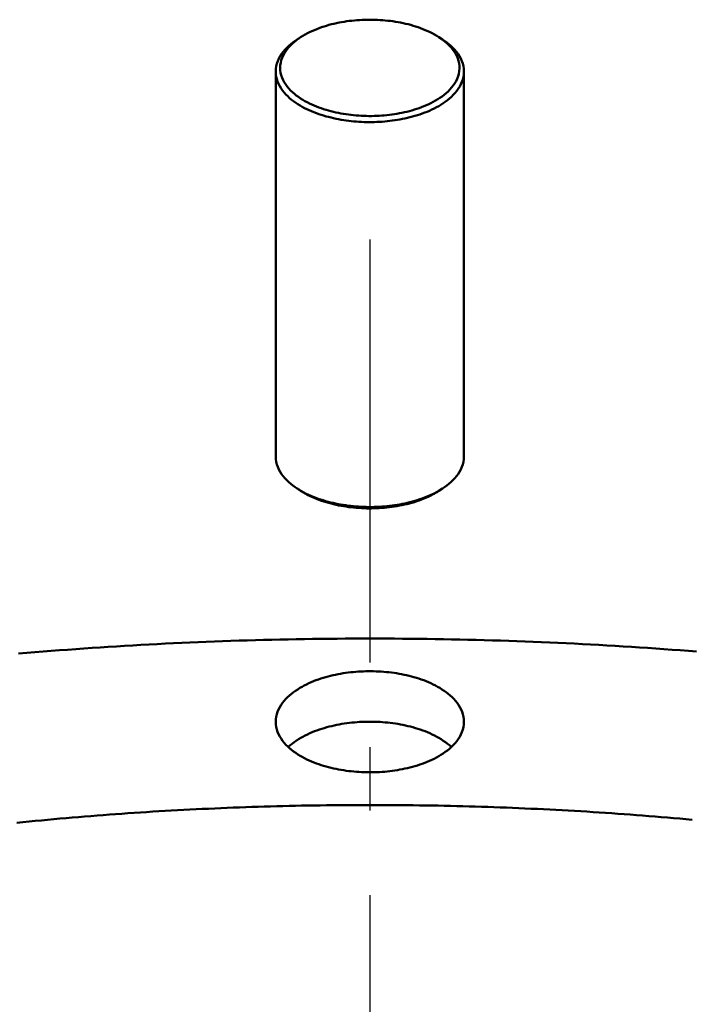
# Model space of a CAD drawing. Header units: millimetres. Extents: x 0 to 841, y 0 to 594.
# Tile 23 of 38: x 319 to 351, y 418 to 464. Entities that reach past the tile are written whole.
import ezdxf

# ---------------------------------------------------------------- set-up
doc = ezdxf.new("R2010")
doc.units = ezdxf.units.MM
doc.linetypes.add('EJE', pattern=[31, 20, -4, 3, -4])
doc.layers.add('EJE', color=7, linetype='EJE', lineweight=25)
doc.layers.add('VIS', color=7, linetype='CONTINUOUS', lineweight=50)

msp = doc.modelspace()

# ---------------------------------------------------------------- linework, layer by layer
at = {"layer": 'EJE'}
msp.add_line((335.5, 454.073), (335.5, 184.27), dxfattribs=at)
at = {"layer": 'VIS'}
for points in [[(338.77, 463.633), (338.667, 463.698), (338.561, 463.759), (338.454, 463.817), (338.345, 463.872), (338.235, 463.924), (338.123, 463.973), (338.01, 464.019), (337.896, 464.062), (337.781, 464.103), (337.665, 464.141), (337.548, 464.177), (337.431, 464.211), (337.313, 464.242), (337.194, 464.271), (337.075, 464.297), (336.956, 464.322), (336.836, 464.345), (336.715, 464.365), (336.595, 464.383), (336.474, 464.4), (336.353, 464.414), (336.231, 464.426), (336.11, 464.437), (335.988, 464.445), (335.866, 464.452), (335.744, 464.457), (335.622, 464.459), (335.5, 464.46), (335.378, 464.459), (335.256, 464.457), (335.134, 464.452), (335.012, 464.445), (334.89, 464.437), (334.769, 464.426), (334.647, 464.414), (334.526, 464.4), (334.405, 464.383), (334.285, 464.365), (334.164, 464.345), (334.044, 464.322), (333.925, 464.297), (333.806, 464.271), (333.687, 464.242), (333.569, 464.211), (333.452, 464.177), (333.335, 464.141), (333.219, 464.103), (333.104, 464.062), (332.99, 464.019), (332.877, 463.973), (332.765, 463.924), (332.655, 463.872), (332.546, 463.817), (332.439, 463.759), (332.333, 463.698), (332.23, 463.633)], [(332.23, 463.633), (332.13, 463.565), (332.032, 463.494), (331.938, 463.418), (331.846, 463.339), (331.759, 463.255), (331.676, 463.167), (331.598, 463.075), (331.526, 462.978), (331.461, 462.876), (331.403, 462.77), (331.354, 462.66), (331.314, 462.546), (331.285, 462.429), (331.267, 462.309), (331.26, 462.189), (331.266, 462.068), (331.283, 461.948), (331.312, 461.831), (331.351, 461.717), (331.399, 461.606), (331.457, 461.5), (331.522, 461.398), (331.593, 461.3), (331.671, 461.207), (331.753, 461.119), (331.84, 461.035), (331.931, 460.956), (332.025, 460.88), (332.123, 460.808), (332.222, 460.74), (332.325, 460.676), (332.429, 460.615), (332.535, 460.557), (332.643, 460.502), (332.752, 460.451), (332.863, 460.402), (332.974, 460.356), (333.087, 460.312), (333.201, 460.272), (333.316, 460.233), (333.431, 460.197), (333.547, 460.164), (333.664, 460.133), (333.781, 460.103), (333.899, 460.076), (334.017, 460.052), (334.136, 460.029), (334.255, 460.008), (334.374, 459.99), (334.494, 459.973), (334.614, 459.958), (334.734, 459.945), (334.855, 459.934), (334.975, 459.925), (335.096, 459.918), (335.217, 459.913), (335.337, 459.91), (335.458, 459.908), (335.579, 459.908), (335.7, 459.91), (335.821, 459.914), (335.941, 459.92), (336.062, 459.928), (336.183, 459.938), (336.303, 459.949), (336.423, 459.963), (336.543, 459.978), (336.662, 459.995), (336.782, 460.014), (336.901, 460.036), (337.019, 460.059), (337.137, 460.085), (337.255, 460.112), (337.372, 460.142), (337.489, 460.174), (337.605, 460.208), (337.72, 460.245), (337.834, 460.284), (337.948, 460.326), (338.06, 460.37), (338.172, 460.417), (338.282, 460.466), (338.391, 460.519), (338.498, 460.575)], [(332.23, 463.633), (332.068, 463.528)], [(332.151, 463.58), (332.137, 463.572), (332.123, 463.563), (332.11, 463.554), (332.096, 463.545), (332.082, 463.537), (332.068, 463.528)], [(338.498, 460.575), (338.606, 460.635), (338.712, 460.698), (338.815, 460.765), (338.916, 460.836), (339.014, 460.911), (339.109, 460.99), (339.201, 461.073), (339.287, 461.161), (339.369, 461.254), (339.445, 461.351), (339.515, 461.453), (339.577, 461.559), (339.63, 461.671), (339.674, 461.786), (339.708, 461.905), (339.729, 462.026), (339.739, 462.149), (339.736, 462.273), (339.721, 462.395), (339.694, 462.516), (339.656, 462.633), (339.608, 462.747), (339.551, 462.856), (339.485, 462.961), (339.413, 463.061), (339.334, 463.156), (339.25, 463.246), (339.161, 463.332), (339.068, 463.413), (338.972, 463.49), (338.873, 463.564), (338.77, 463.633)], [(338.77, 463.633), (338.932, 463.528)], [(338.932, 463.528), (338.918, 463.537), (338.904, 463.545), (338.89, 463.554), (338.877, 463.563), (338.863, 463.572), (338.849, 463.58)], [(332.068, 463.528), (331.963, 463.456), (331.86, 463.381), (331.761, 463.302), (331.665, 463.219), (331.573, 463.131), (331.486, 463.038), (331.405, 462.941), (331.329, 462.839), (331.26, 462.732), (331.2, 462.62), (331.148, 462.504), (331.106, 462.384), (331.076, 462.26), (331.057, 462.134), (331.051, 462.008)], [(339.949, 462.008), (339.943, 462.134), (339.924, 462.26), (339.894, 462.384), (339.852, 462.504), (339.8, 462.62), (339.74, 462.732), (339.671, 462.839), (339.595, 462.941), (339.514, 463.038), (339.427, 463.131), (339.335, 463.219), (339.239, 463.302), (339.14, 463.381), (339.037, 463.456), (338.932, 463.528)], [(331.051, 462.008), (331.057, 461.886), (331.074, 461.766), (331.102, 461.648), (331.14, 461.533), (331.187, 461.421), (331.243, 461.313), (331.307, 461.209), (331.377, 461.11), (331.453, 461.015), (331.534, 460.925), (331.62, 460.839), (331.709, 460.757), (331.803, 460.679), (331.899, 460.605), (331.998, 460.535), (332.099, 460.468), (332.203, 460.404), (332.308, 460.344), (332.415, 460.286), (332.524, 460.232), (332.634, 460.181), (332.745, 460.132), (332.858, 460.086), (332.971, 460.042), (333.085, 460.001), (333.201, 459.963), (333.316, 459.926), (333.433, 459.892), (333.55, 459.861), (333.668, 459.831), (333.786, 459.803), (333.905, 459.778), (334.024, 459.754), (334.144, 459.733), (334.264, 459.713), (334.384, 459.695), (334.504, 459.68), (334.625, 459.666), (334.746, 459.653), (334.867, 459.643), (334.988, 459.635), (335.109, 459.628), (335.231, 459.623), (335.352, 459.62), (335.474, 459.619), (335.595, 459.619), (335.717, 459.622), (335.838, 459.626), (335.959, 459.632), (336.081, 459.639), (336.202, 459.649), (336.323, 459.66), (336.444, 459.673), (336.564, 459.688), (336.684, 459.705), (336.804, 459.724), (336.924, 459.745), (337.043, 459.767), (337.162, 459.792), (337.281, 459.819), (337.399, 459.847), (337.516, 459.878), (337.633, 459.911), (337.75, 459.947), (337.865, 459.984), (337.98, 460.024), (338.094, 460.067), (338.206, 460.112), (338.318, 460.159), (338.429, 460.21), (338.538, 460.263), (338.646, 460.319)], [(331.051, 462.008), (331.051, 443.815)], [(338.646, 460.319), (338.755, 460.379), (338.861, 460.443), (338.966, 460.51), (339.068, 460.581), (339.168, 460.656), (339.264, 460.734), (339.357, 460.817), (339.446, 460.904), (339.53, 460.996), (339.609, 461.092), (339.682, 461.192), (339.748, 461.298), (339.806, 461.408), (339.856, 461.522), (339.896, 461.639), (339.925, 461.76), (339.943, 461.883), (339.949, 462.008)], [(339.949, 462.008), (339.949, 443.815)], [(331.051, 443.815), (331.057, 443.688), (331.076, 443.562), (331.106, 443.439), (331.148, 443.319), (331.2, 443.202), (331.26, 443.091), (331.329, 442.984), (331.405, 442.882), (331.486, 442.784), (331.573, 442.692), (331.665, 442.604), (331.761, 442.52), (331.86, 442.441), (331.963, 442.366), (332.068, 442.295)], [(338.932, 442.295), (339.037, 442.366), (339.14, 442.441), (339.239, 442.52), (339.335, 442.604), (339.427, 442.692), (339.514, 442.784), (339.595, 442.882), (339.671, 442.984), (339.74, 443.091), (339.8, 443.202), (339.852, 443.319), (339.894, 443.439), (339.924, 443.562), (339.943, 443.688), (339.949, 443.815)], [(332.068, 442.295), (332.172, 442.23), (332.277, 442.168), (332.384, 442.11), (332.493, 442.054), (332.603, 442.002), (332.715, 441.952), (332.828, 441.905), (332.942, 441.861), (333.056, 441.819), (333.172, 441.779), (333.288, 441.742), (333.405, 441.707), (333.523, 441.675), (333.641, 441.644), (333.76, 441.616), (333.879, 441.59), (333.999, 441.566), (334.119, 441.544), (334.24, 441.524), (334.361, 441.506), (334.482, 441.489), (334.603, 441.475), (334.724, 441.463), (334.846, 441.452), (334.968, 441.443), (335.09, 441.436), (335.212, 441.431), (335.334, 441.428), (335.456, 441.426), (335.578, 441.426), (335.7, 441.428), (335.822, 441.432), (335.944, 441.438), (336.066, 441.445), (336.188, 441.455), (336.31, 441.466), (336.431, 441.479), (336.552, 441.494), (336.673, 441.511), (336.794, 441.529), (336.914, 441.55), (337.034, 441.573), (337.154, 441.597), (337.273, 441.624), (337.392, 441.653), (337.51, 441.684), (337.628, 441.717), (337.745, 441.752), (337.861, 441.79), (337.976, 441.83), (338.091, 441.873), (338.204, 441.918), (338.316, 441.966), (338.428, 442.016), (338.538, 442.069), (338.646, 442.126)], [(332.23, 442.189), (332.068, 442.295)], [(332.151, 442.242), (332.164, 442.233), (332.177, 442.224), (332.19, 442.215), (332.203, 442.207), (332.217, 442.198), (332.23, 442.189)], [(332.23, 442.189), (332.332, 442.125), (332.436, 442.065), (332.542, 442.007), (332.65, 441.953), (332.759, 441.901), (332.87, 441.853), (332.982, 441.807), (333.094, 441.764), (333.208, 441.723), (333.322, 441.685), (333.438, 441.649), (333.554, 441.616), (333.67, 441.585), (333.787, 441.556), (333.905, 441.529), (334.023, 441.504), (334.142, 441.482), (334.261, 441.461), (334.38, 441.443), (334.5, 441.426), (334.619, 441.411), (334.739, 441.399), (334.86, 441.388), (334.98, 441.379), (335.101, 441.372), (335.221, 441.367), (335.342, 441.363), (335.462, 441.362), (335.583, 441.362), (335.704, 441.364), (335.824, 441.368), (335.945, 441.374), (336.065, 441.382), (336.186, 441.392), (336.306, 441.403), (336.426, 441.417), (336.546, 441.432), (336.665, 441.449), (336.784, 441.469), (336.903, 441.49), (337.021, 441.513), (337.139, 441.539), (337.257, 441.566), (337.374, 441.596), (337.49, 441.628), (337.606, 441.662), (337.721, 441.699), (337.835, 441.738), (337.948, 441.78), (338.061, 441.824), (338.172, 441.871), (338.282, 441.92), (338.391, 441.973), (338.498, 442.029)], [(338.498, 442.029), (338.544, 442.054), (338.59, 442.08), (338.636, 442.106), (338.681, 442.133), (338.726, 442.161), (338.77, 442.189)], [(338.646, 442.126), (338.695, 442.152), (338.743, 442.179), (338.791, 442.207), (338.838, 442.236), (338.885, 442.265), (338.932, 442.295)], [(338.77, 442.189), (338.932, 442.295)], [(338.77, 442.189), (338.783, 442.198), (338.797, 442.207), (338.81, 442.215), (338.823, 442.224), (338.836, 442.233), (338.849, 442.242)], [(350.948, 434.593), (350.563, 434.623), (350.178, 434.653), (349.792, 434.682), (349.406, 434.71), (349.021, 434.737), (348.635, 434.764), (348.249, 434.79), (347.864, 434.815), (347.478, 434.839), (347.092, 434.863), (346.706, 434.885), (346.32, 434.907), (345.934, 434.928), (345.548, 434.949), (345.162, 434.968), (344.775, 434.987), (344.389, 435.005), (344.003, 435.022), (343.617, 435.039), (343.23, 435.055), (342.844, 435.07), (342.458, 435.084), (342.071, 435.097), (341.685, 435.11), (341.298, 435.122), (340.912, 435.133), (340.526, 435.143), (340.139, 435.153), (339.752, 435.162), (339.366, 435.17), (338.979, 435.177), (338.593, 435.184), (338.206, 435.189), (337.82, 435.194), (337.433, 435.199), (337.046, 435.202), (336.66, 435.205), (336.273, 435.207), (335.887, 435.208), (335.5, 435.208), (335.113, 435.208), (334.727, 435.207), (334.34, 435.205), (333.954, 435.202), (333.567, 435.199), (333.18, 435.194), (332.794, 435.189), (332.407, 435.184), (332.021, 435.177), (331.634, 435.17), (331.248, 435.162), (330.861, 435.153), (330.474, 435.143), (330.088, 435.133), (329.702, 435.122), (329.315, 435.11), (328.929, 435.097), (328.542, 435.084), (328.156, 435.07), (327.77, 435.055), (327.383, 435.039), (326.997, 435.022), (326.611, 435.005), (326.225, 434.987), (325.838, 434.968), (325.452, 434.949), (325.066, 434.928), (324.68, 434.907), (324.294, 434.885), (323.908, 434.863), (323.522, 434.839), (323.136, 434.815), (322.751, 434.79), (322.365, 434.764), (321.979, 434.737), (321.594, 434.71), (321.208, 434.682), (320.822, 434.653), (320.437, 434.623), (320.052, 434.593), (319.666, 434.562), (319.281, 434.529), (318.896, 434.497)], [(331.051, 431.274), (331.057, 431.394), (331.074, 431.514), (331.101, 431.631), (331.139, 431.746), (331.186, 431.857), (331.241, 431.965), (331.304, 432.068), (331.373, 432.166), (331.448, 432.261), (331.529, 432.351), (331.614, 432.437), (331.703, 432.518), (331.795, 432.596), (331.89, 432.67), (331.988, 432.741), (332.089, 432.807), (332.192, 432.871), (332.296, 432.931), (332.402, 432.988), (332.51, 433.043), (332.619, 433.094), (332.73, 433.143), (332.841, 433.189), (332.954, 433.233), (333.067, 433.274), (333.182, 433.313), (333.297, 433.349), (333.413, 433.383), (333.529, 433.415), (333.646, 433.445), (333.763, 433.473), (333.881, 433.499), (334, 433.523), (334.118, 433.544), (334.238, 433.564), (334.357, 433.582), (334.477, 433.599), (334.596, 433.613), (334.716, 433.625), (334.837, 433.636), (334.957, 433.645), (335.078, 433.652), (335.198, 433.657), (335.319, 433.661), (335.44, 433.662), (335.56, 433.662), (335.681, 433.661), (335.802, 433.657), (335.922, 433.652), (336.043, 433.645), (336.163, 433.636), (336.284, 433.625), (336.404, 433.613), (336.523, 433.599), (336.643, 433.582), (336.762, 433.564), (336.882, 433.544), (337, 433.523), (337.119, 433.499), (337.237, 433.473), (337.354, 433.445), (337.471, 433.415), (337.587, 433.383), (337.703, 433.349), (337.818, 433.313), (337.933, 433.274), (338.046, 433.233), (338.159, 433.189), (338.27, 433.143), (338.381, 433.094), (338.49, 433.043), (338.598, 432.988), (338.704, 432.931), (338.808, 432.871), (338.911, 432.807), (339.012, 432.741), (339.11, 432.67), (339.205, 432.596), (339.297, 432.518), (339.386, 432.437), (339.471, 432.351), (339.552, 432.261), (339.627, 432.166), (339.696, 432.068), (339.759, 431.965), (339.814, 431.857), (339.861, 431.746), (339.899, 431.631), (339.926, 431.514), (339.943, 431.394), (339.949, 431.274)], [(338.646, 429.585), (338.538, 429.529), (338.429, 429.476), (338.318, 429.426), (338.206, 429.378), (338.094, 429.333), (337.98, 429.291), (337.865, 429.251), (337.75, 429.213), (337.633, 429.178), (337.516, 429.145), (337.399, 429.114), (337.281, 429.085), (337.162, 429.058), (337.043, 429.034), (336.924, 429.011), (336.804, 428.99), (336.684, 428.971), (336.564, 428.955), (336.444, 428.94), (336.323, 428.926), (336.202, 428.915), (336.081, 428.906), (335.959, 428.898), (335.838, 428.892), (335.717, 428.888), (335.595, 428.886), (335.474, 428.885), (335.352, 428.887), (335.231, 428.89), (335.109, 428.895), (334.988, 428.901), (334.867, 428.91), (334.746, 428.92), (334.625, 428.932), (334.504, 428.946), (334.384, 428.962), (334.264, 428.979), (334.144, 428.999), (334.024, 429.021), (333.905, 429.044), (333.786, 429.07), (333.668, 429.097), (333.55, 429.127), (333.433, 429.159), (333.316, 429.193), (333.201, 429.229), (333.085, 429.268), (332.971, 429.309), (332.858, 429.352), (332.745, 429.398), (332.634, 429.447), (332.524, 429.498), (332.415, 429.553), (332.308, 429.61), (332.203, 429.67), (332.099, 429.734), (331.998, 429.801), (331.899, 429.871), (331.803, 429.945), (331.709, 430.023), (331.62, 430.105), (331.534, 430.191), (331.453, 430.282), (331.377, 430.377), (331.307, 430.476), (331.243, 430.579), (331.187, 430.687), (331.14, 430.799), (331.102, 430.914), (331.074, 431.032), (331.057, 431.153), (331.051, 431.274)], [(331.645, 430.082), (331.735, 430.162), (331.829, 430.239), (331.926, 430.312), (332.025, 430.381), (332.127, 430.447), (332.231, 430.51), (332.337, 430.569), (332.444, 430.625), (332.553, 430.679), (332.663, 430.729), (332.775, 430.777), (332.887, 430.823), (333, 430.865), (333.115, 430.906), (333.23, 430.944), (333.346, 430.979), (333.462, 431.013), (333.579, 431.044), (333.697, 431.073), (333.815, 431.1), (333.934, 431.125), (334.053, 431.148), (334.172, 431.169), (334.292, 431.188), (334.412, 431.206), (334.532, 431.221), (334.653, 431.234), (334.774, 431.246), (334.894, 431.256), (335.015, 431.264), (335.136, 431.27), (335.258, 431.275), (335.379, 431.277), (335.5, 431.278), (335.621, 431.277), (335.742, 431.275), (335.864, 431.27), (335.985, 431.264), (336.106, 431.256), (336.226, 431.246), (336.347, 431.234), (336.468, 431.221), (336.588, 431.206), (336.708, 431.188), (336.828, 431.169), (336.947, 431.148), (337.066, 431.125), (337.185, 431.1), (337.303, 431.073), (337.421, 431.044), (337.538, 431.013), (337.654, 430.979), (337.77, 430.944), (337.885, 430.906), (338, 430.865), (338.113, 430.823), (338.225, 430.777), (338.337, 430.729), (338.447, 430.679), (338.556, 430.625), (338.663, 430.569), (338.769, 430.51), (338.873, 430.447), (338.975, 430.381), (339.074, 430.312), (339.171, 430.239), (339.265, 430.162), (339.355, 430.082)], [(339.949, 431.274), (339.943, 431.15), (339.925, 431.027), (339.896, 430.906), (339.856, 430.788), (339.806, 430.674), (339.748, 430.564), (339.682, 430.459), (339.609, 430.358), (339.53, 430.262), (339.446, 430.17), (339.357, 430.083), (339.264, 430.001), (339.168, 429.922), (339.068, 429.847), (338.966, 429.776), (338.861, 429.709), (338.755, 429.645), (338.646, 429.585)], [(350.737, 426.642), (350.445, 426.669), (350.153, 426.695), (349.86, 426.721), (349.568, 426.746), (349.276, 426.77), (348.983, 426.795), (348.691, 426.818), (348.398, 426.841), (348.106, 426.864), (347.813, 426.885), (347.52, 426.907), (347.228, 426.928), (346.935, 426.948), (346.642, 426.968), (346.349, 426.987), (346.056, 427.006), (345.764, 427.025), (345.471, 427.042), (345.178, 427.06), (344.885, 427.076), (344.592, 427.093), (344.299, 427.108), (344.006, 427.123), (343.713, 427.138), (343.42, 427.152), (343.127, 427.166), (342.833, 427.179), (342.54, 427.192), (342.247, 427.204), (341.954, 427.215), (341.661, 427.226), (341.367, 427.237), (341.074, 427.247), (340.781, 427.256), (340.488, 427.265), (340.194, 427.274), (339.901, 427.282), (339.608, 427.289), (339.314, 427.296), (339.021, 427.303), (338.728, 427.309), (338.434, 427.314), (338.141, 427.319), (337.847, 427.323), (337.554, 427.327), (337.261, 427.33), (336.967, 427.333), (336.674, 427.336), (336.38, 427.337), (336.087, 427.339), (335.793, 427.339), (335.5, 427.34), (335.207, 427.339), (334.913, 427.339), (334.62, 427.337), (334.326, 427.336), (334.033, 427.333), (333.739, 427.33), (333.446, 427.327), (333.153, 427.323), (332.859, 427.319), (332.566, 427.314), (332.272, 427.309), (331.979, 427.303), (331.686, 427.296), (331.392, 427.289), (331.099, 427.282), (330.806, 427.274), (330.512, 427.265), (330.219, 427.256), (329.926, 427.247), (329.633, 427.237), (329.339, 427.226), (329.046, 427.215), (328.753, 427.204), (328.46, 427.192), (328.167, 427.179), (327.873, 427.166), (327.58, 427.152), (327.287, 427.138), (326.994, 427.123), (326.701, 427.108), (326.408, 427.093), (326.115, 427.076), (325.822, 427.06), (325.529, 427.042), (325.236, 427.025), (324.944, 427.006), (324.651, 426.987), (324.358, 426.968), (324.065, 426.948), (323.772, 426.928), (323.48, 426.907), (323.187, 426.885), (322.894, 426.864), (322.602, 426.841), (322.309, 426.818), (322.017, 426.795), (321.724, 426.77), (321.432, 426.746), (321.14, 426.721), (320.847, 426.695), (320.555, 426.669), (320.263, 426.642), (319.971, 426.615), (319.679, 426.587), (319.387, 426.559), (319.095, 426.53), (318.803, 426.501)], [(350.737, 426.642), (350.445, 426.669), (350.153, 426.695), (349.86, 426.721), (349.568, 426.746), (349.276, 426.77), (348.983, 426.795), (348.691, 426.818), (348.398, 426.841), (348.106, 426.864), (347.813, 426.885), (347.52, 426.907), (347.228, 426.928), (346.935, 426.948), (346.642, 426.968), (346.349, 426.987), (346.056, 427.006), (345.764, 427.025), (345.471, 427.042), (345.178, 427.06), (344.885, 427.076), (344.592, 427.093), (344.299, 427.108), (344.006, 427.123), (343.713, 427.138), (343.42, 427.152), (343.127, 427.166), (342.833, 427.179), (342.54, 427.192), (342.247, 427.204), (341.954, 427.215), (341.661, 427.226), (341.367, 427.237), (341.074, 427.247), (340.781, 427.256), (340.488, 427.265), (340.194, 427.274), (339.901, 427.282), (339.608, 427.289), (339.314, 427.296), (339.021, 427.303), (338.728, 427.309), (338.434, 427.314), (338.141, 427.319), (337.847, 427.323), (337.554, 427.327), (337.261, 427.33), (336.967, 427.333), (336.674, 427.336), (336.38, 427.337), (336.087, 427.339), (335.793, 427.339), (335.5, 427.34), (335.207, 427.339), (334.913, 427.339), (334.62, 427.337), (334.326, 427.336), (334.033, 427.333), (333.739, 427.33), (333.446, 427.327), (333.153, 427.323), (332.859, 427.319), (332.566, 427.314), (332.272, 427.309), (331.979, 427.303), (331.686, 427.296), (331.392, 427.289), (331.099, 427.282), (330.806, 427.274), (330.512, 427.265), (330.219, 427.256), (329.926, 427.247), (329.633, 427.237), (329.339, 427.226), (329.046, 427.215), (328.753, 427.204), (328.46, 427.192), (328.167, 427.179), (327.873, 427.166), (327.58, 427.152), (327.287, 427.138), (326.994, 427.123), (326.701, 427.108), (326.408, 427.093), (326.115, 427.076), (325.822, 427.06), (325.529, 427.042), (325.236, 427.025), (324.944, 427.006), (324.651, 426.987), (324.358, 426.968), (324.065, 426.948), (323.772, 426.928), (323.48, 426.907), (323.187, 426.885), (322.894, 426.864), (322.602, 426.841), (322.309, 426.818), (322.017, 426.795), (321.724, 426.77), (321.432, 426.746), (321.14, 426.721), (320.847, 426.695), (320.555, 426.669), (320.263, 426.642), (319.971, 426.615), (319.679, 426.587), (319.387, 426.559), (319.095, 426.53), (318.803, 426.501)]]:
    msp.add_lwpolyline(points, dxfattribs=at)

doc.saveas('drawing.dxf')
